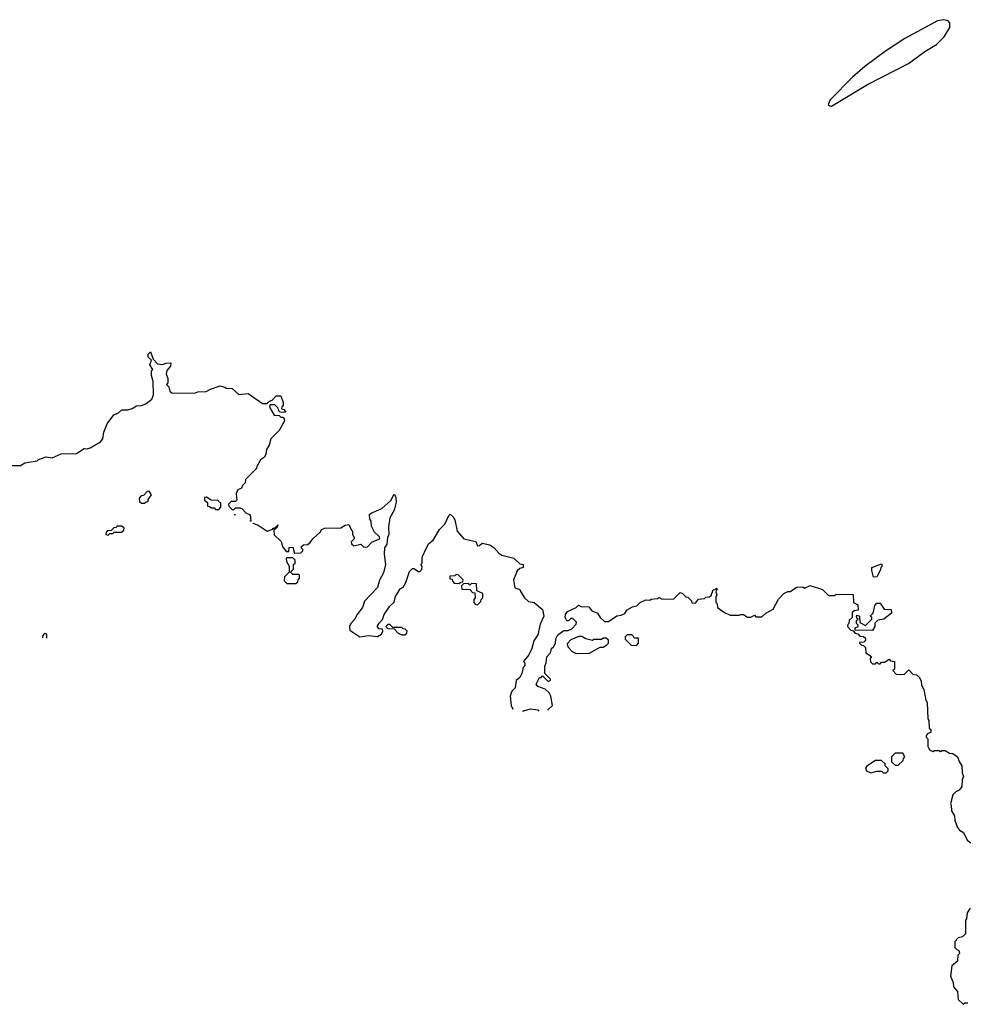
# Model space of a CAD drawing. Extents: x 2737311 to 2867920, y 875798 to 1012690.
# Tile 5 of 79: x 2785630 to 2791892, y 915110 to 921615. Entities that reach past the tile are written whole.
import ezdxf

# ---------------------------------------------------------------- set-up
doc = ezdxf.new("R2010")
doc.units = 0

msp = doc.modelspace()

# ---------------------------------------------------------------- linework, layer by layer
at = {"layer": '0CON20XD'}
for points in [[(2790995, 921044.5), (2791233.4, 921186.6), (2791503.6, 921326.4), (2791611.2, 921405), (2791688.1, 921451.9), (2791738.8, 921501.2), (2791777.2, 921562.8), (2791777.1, 921595), (2791765, 921606.7), (2791735, 921615.1), (2791695, 921608.1), (2791478.7, 921491.3), (2791352, 921408), (2791215, 921306.4), (2791133.9, 921236.1), (2790985.6, 921085), (2790972.5, 921055), (2790982.5, 921045), (2790995, 921044.5)], [(2785565, 918670), (2785635, 918670), (2785665, 918687.5), (2785745, 918700), (2785755, 918710), (2785805, 918726.2), (2785845, 918720), (2785905, 918746), (2786005, 918750), (2786055, 918782.5), (2786075, 918780), (2786095, 918786.2), (2786163, 918827), (2786180, 918845), (2786185, 918890), (2786207.5, 918945), (2786252.5, 919005), (2786282.5, 919017.5), (2786305, 919036.7), (2786345, 919036.7), (2786373.8, 919046.2), (2786402.5, 919065), (2786435, 919066.7), (2786463, 919077), (2786502.5, 919107.5), (2786514, 919136), (2786512.5, 919225), (2786500, 919265), (2786500, 919295), (2786510, 919305), (2786490, 919335), (2786500, 919365), (2786480, 919385), (2786480, 919405), (2786495, 919420), (2786511.7, 919371.7), (2786541.7, 919341.7), (2786575, 919337.5), (2786595, 919346.7), (2786628.3, 919348.3), (2786626.2, 919325), (2786601.7, 919298.3), (2786597.5, 919275), (2786610, 919245), (2786610, 919215), (2786600, 919205), (2786615, 919190), (2786621.7, 919161.7), (2786635, 919150), (2786785, 919147.5), (2786806.7, 919156.7), (2786861.7, 919158.3), (2786890, 919175), (2786954.1, 919195.9), (2786985, 919187.5), (2786995, 919180), (2787035, 919177.5), (2787078.3, 919138.3), (2787140, 919145), (2787235, 919080), (2787265, 919080), (2787280, 919095), (2787298.3, 919101.7), (2787325, 919130), (2787355, 919130), (2787370, 919085), (2787370, 919065), (2787361.7, 919058.3), (2787360, 919045), (2787375, 919040), (2787387, 919027), (2787385, 919020), (2787351.7, 919021.7), (2787341.7, 919031.7), (2787338.3, 919048.3), (2787315, 919070), (2787285, 919070), (2787280, 919055), (2787311.7, 919001.7), (2787345, 919000), (2787355, 918990), (2787368.3, 918988.3), (2787378.3, 918978.3), (2787380, 918965), (2787345, 918900), (2787290, 918845), (2787277.5, 918805), (2787260, 918775), (2787256.7, 918745), (2787246.7, 918725), (2787221.7, 918708.3), (2787196.7, 918663.3), (2787195, 918650), (2787121.7, 918578.3), (2787120, 918555), (2787101.7, 918538.3), (2787095, 918520), (2787071.7, 918508.3), (2787060, 918485), (2787065, 918440), (2787055, 918432.5), (2787028.3, 918431.7), (2787010, 918415), (2787011.7, 918401.7), (2787035, 918380), (2787045, 918380), (2787055, 918390), (2787085, 918390), (2787097.5, 918385), (2787125, 918356.7), (2787153.3, 918343.3), (2787158.3, 918301.7), (2787151.4, 918302.1)], [(2786455, 918420), (2786465, 918430), (2786478.3, 918431.7), (2786480, 918445), (2786500, 918475), (2786485, 918500), (2786471.7, 918498.3), (2786448.3, 918471.7), (2786431.7, 918468.3), (2786420, 918455), (2786421.7, 918431.7), (2786435, 918420), (2786455, 918420)], [(2787171.7, 918288.3), (2787205, 918276), (2787265, 918236.2), (2787301.7, 918248.3), (2787303.3, 918255), (2787313.3, 918256.7), (2787337, 918277), (2787325, 918253.3), (2787308.3, 918241.7), (2787311.7, 918211.7), (2787357.5, 918167.5), (2787366.7, 918135), (2787391.7, 918101.7), (2787408.3, 918101.7), (2787411.7, 918128.3), (2787435, 918130), (2787445, 918090), (2787488.3, 918091.7), (2787500, 918105), (2787500, 918115), (2787490, 918125), (2787492.5, 918135), (2787505, 918146.2), (2787531.7, 918148.3), (2787550, 918160), (2787567.5, 918185), (2787618.3, 918231.7), (2787625, 918247.5), (2787645, 918256.7), (2787751.7, 918258.3), (2787780, 918275), (2787805, 918280), (2787821.7, 918241.7), (2787830, 918235), (2787830, 918215), (2787840, 918195), (2787840, 918185), (2787820, 918165), (2787821.7, 918151.7), (2787838.3, 918138.3), (2787885, 918150), (2787905, 918130), (2787928.3, 918131.7), (2787960, 918165), (2788010, 918185), (2788008.3, 918198.3), (2787975, 918230), (2787955, 918270), (2787951.7, 918301.7), (2787943.3, 918315), (2787942.5, 918345), (2787952.5, 918355), (2788023.3, 918386.7), (2788081.7, 918438.3), (2788105, 918480), (2788115, 918460), (2788117, 918427), (2788103.8, 918375), (2788076.2, 918323.8), (2788067.5, 918265), (2788070, 918215), (2788060, 918195), (2788055, 918150), (2788040, 918125), (2788037.5, 918085), (2788047.5, 918015), (2788035, 917960), (2788008.3, 917911.7), (2787995, 917863.3), (2787907.5, 917772.5), (2787895, 917732.5), (2787857, 917683), (2787845, 917653.8), (2787817.5, 917625), (2787810, 917605), (2787811.7, 917581.7), (2787878.3, 917538.3), (2787935.9, 917545.9), (2787995, 917540), (2788020, 917555), (2788030, 917575), (2788028.3, 917588.3), (2788005, 917590), (2787993.3, 917605), (2788005, 917627.5), (2788028.3, 917651.7), (2788037.5, 917685), (2788075, 917740), (2788103.6, 917766.4), (2788114.3, 917805), (2788144, 917855), (2788163.6, 917866.4), (2788182.5, 917897.5), (2788205, 917970), (2788225, 917990), (2788235, 917990), (2788265, 917970), (2788275, 917970), (2788288.3, 917981.7), (2788290, 918005), (2788280, 918015), (2788290, 918025), (2788290, 918065), (2788317.5, 918125), (2788334.3, 918155), (2788362.5, 918177.5), (2788405, 918246.7), (2788438.8, 918281.2), (2788465, 918340), (2788475, 918347.5), (2788495, 918330), (2788505, 918310), (2788520, 918235), (2788565.9, 918185.9), (2788645, 918167.5), (2788655, 918140), (2788668.3, 918141.7), (2788685, 918156.7), (2788737.5, 918145), (2788765, 918126.2), (2788797.5, 918087.5), (2788815, 918077.5), (2788895, 918057.5), (2788935, 918020), (2788957.5, 918015), (2788957.5, 917995), (2788935, 917990), (2788917, 917973), (2788892.5, 917915), (2788901.7, 917861.7), (2788935, 917850), (2788938.3, 917838.3), (2788966.4, 917796.4), (2788991.7, 917771.7), (2789030, 917765), (2789085, 917717.5), (2789092.5, 917675), (2789068.3, 917621.7), (2789055, 917550), (2789028.3, 917511.7), (2789015, 917460), (2788995, 917420), (2788960, 917375), (2788967, 917367), (2788967, 917347), (2788957.5, 917335), (2788947.5, 917295), (2788935, 917270), (2788911.7, 917248.3), (2788905, 917200), (2788881.7, 917178.3), (2788870, 917145), (2788878, 917085), (2788889.3, 917059.3), (2788890.9, 917058)], [(2786945, 918380), (2786960, 918395), (2786960, 918420), (2786938.3, 918438.3), (2786895, 918440), (2786865, 918460), (2786851.7, 918458.3), (2786851.7, 918441.7), (2786870, 918425), (2786871.7, 918401.7), (2786885, 918400), (2786895, 918390), (2786915, 918390), (2786925, 918380), (2786945, 918380)], [(2787055.8, 918341), (2787053.3, 918343.3), (2787046.3, 918343)], [(2786215, 918210), (2786225, 918220), (2786245, 918220), (2786255, 918230), (2786301.7, 918228.3), (2786318.3, 918241.7), (2786320, 918255), (2786305, 918270), (2786275, 918270), (2786265, 918260), (2786251.7, 918258.3), (2786235, 918240), (2786211.7, 918238.3), (2786201.7, 918228.3), (2786200, 918215), (2786215, 918210)], [(2787455, 917890), (2787468.3, 917901.7), (2787470, 917915), (2787480, 917925), (2787480, 917945), (2787475, 917950), (2787435, 917950), (2787420, 917965), (2787440, 917985), (2787440, 918015), (2787450, 918025), (2787450, 918045), (2787435, 918060), (2787395, 918060), (2787390, 918055), (2787392.5, 918035), (2787410, 918005), (2787410, 917965), (2787380, 917935), (2787378.3, 917908.3), (2787395, 917890), (2787455, 917890)], [(2791273, 917933), (2791260, 917975), (2791260, 917995), (2791325, 918020), (2791330, 918005), (2791320, 917995), (2791316.7, 917975), (2791295, 917933.3), (2791273, 917933)], [(2788535, 917890), (2788545, 917900), (2788558.3, 917901.7), (2788560, 917915), (2788528.3, 917948.3), (2788515, 917950), (2788505, 917940), (2788471.7, 917938.3), (2788471.7, 917921.7), (2788488.3, 917918.3), (2788490, 917905), (2788501.7, 917891.7), (2788535, 917890)], [(2788655, 917750), (2788678.3, 917771.7), (2788680, 917785), (2788690, 917795), (2788690, 917825), (2788651.7, 917841.7), (2788648.3, 917888.3), (2788615, 917890), (2788605, 917880), (2788595, 917890), (2788561.7, 917888.3), (2788550, 917875), (2788551.7, 917851.7), (2788605, 917850), (2788621.7, 917831.7), (2788638.3, 917828.3), (2788640, 917795), (2788630, 917785), (2788630, 917765), (2788641.7, 917751.7), (2788655, 917750)], [(2789122.4, 917052.7), (2789123, 917057), (2789150, 917085), (2789140, 917145), (2789128.3, 917168.3), (2789103, 917193), (2789055, 917210), (2789043.3, 917225), (2789065, 917270), (2789075, 917270), (2789085, 917280), (2789121.7, 917241.7), (2789138.3, 917251.7), (2789138.3, 917258.3), (2789100, 917295), (2789100, 917345), (2789110, 917365), (2789113.3, 917405), (2789138.3, 917431.7), (2789145, 917460), (2789158.3, 917471.7), (2789170, 917495), (2789173.3, 917525), (2789185, 917550), (2789225, 917580), (2789255, 917580), (2789278.3, 917591.7), (2789308.3, 917621.7), (2789310, 917635), (2789285, 917660), (2789271.7, 917658.3), (2789257, 917643), (2789245, 917642.5), (2789233.8, 917665), (2789237.5, 917685), (2789250, 917705), (2789308.3, 917731.7), (2789323.6, 917746.4), (2789337.5, 917737.5), (2789390, 917735), (2789410, 917710), (2789447.5, 917695), (2789466.2, 917666.2), (2789495, 917640), (2789521.7, 917638.3), (2789575, 917676.7), (2789605, 917680), (2789628.3, 917691.7), (2789645, 917716.2), (2789680, 917735), (2789708.3, 917741.7), (2789730, 917765), (2789768.3, 917781.7), (2789795, 917780), (2789803.6, 917786.4), (2789845, 917790), (2789855, 917797.5), (2789875, 917787.5), (2789951.7, 917788.3), (2789995, 917830), (2790010, 917825), (2790031.7, 917801.7), (2790045, 917800), (2790070, 917775), (2790071.7, 917761.7), (2790095, 917760), (2790115, 917787.5), (2790155, 917790), (2790165, 917800), (2790188.3, 917801.7), (2790198.3, 917811.7), (2790211.7, 917848.3), (2790225, 917850), (2790235, 917860), (2790240, 917855), (2790230, 917835), (2790236.7, 917815), (2790230, 917805), (2790230, 917765), (2790240, 917755), (2790241.7, 917731.7), (2790287.5, 917697.5), (2790325, 917680), (2790385, 917680), (2790393.6, 917686.4), (2790413.6, 917686.4), (2790438.3, 917668.3), (2790461.7, 917668.3), (2790485, 917680), (2790495, 917670), (2790535, 917670), (2790560, 917695), (2790608.3, 917721.7), (2790645, 917787.5), (2790680, 917825), (2790705, 917837.5), (2790721.7, 917838.3), (2790765, 917866.7), (2790805, 917867.5), (2790815, 917860), (2790854.1, 917875.9), (2790935, 917850), (2790975, 917810), (2791015, 917810), (2791025, 917820), (2791138.3, 917818.3), (2791140, 917765), (2791168.3, 917748.3), (2791170, 917715), (2791145, 917710), (2791131.7, 917698.3), (2791130, 917665), (2791111.7, 917648.3), (2791110, 917625), (2791101.7, 917618.3), (2791100, 917605), (2791121.7, 917581.7), (2791138.3, 917578.3), (2791151.7, 917561.7), (2791168.3, 917558.3), (2791181.7, 917541.7), (2791205, 917540), (2791218.3, 917528.3), (2791220, 917515), (2791208.3, 917501.7), (2791180, 917500), (2791180, 917495), (2791191.7, 917481.7), (2791205, 917480), (2791218.3, 917468.3), (2791221.7, 917431.7), (2791258.3, 917408.3), (2791250, 917395), (2791251.7, 917371.7), (2791265, 917360), (2791285, 917360), (2791295, 917370), (2791305, 917360), (2791315, 917360), (2791325, 917370), (2791345, 917370), (2791375, 917390), (2791385, 917380), (2791410, 917375), (2791410, 917325), (2791400, 917315), (2791421.7, 917291.7), (2791475, 917290), (2791505, 917320), (2791531.7, 917291.7), (2791557, 917287), (2791575, 917270), (2791586.7, 917245), (2791588.3, 917218.3), (2791605, 917190), (2791618.3, 917118.3), (2791626.7, 917105), (2791630, 916995), (2791637.5, 916985), (2791640, 916935), (2791650, 916925), (2791650, 916905), (2791631.7, 916898.3), (2791620, 916885), (2791620, 916875), (2791630, 916865), (2791630, 916815), (2791641.7, 916791.7), (2791665, 916780), (2791675, 916786.7), (2791705, 916786.7), (2791715, 916780), (2791725, 916787.5), (2791745, 916787.5), (2791775, 916770), (2791797, 916767), (2791827.5, 916745), (2791837.5, 916715), (2791856.7, 916685), (2791858.3, 916638.3), (2791867.5, 916615), (2791857.5, 916592.5), (2791855, 916550), (2791837.5, 916525), (2791816.2, 916513.8), (2791797, 916493), (2791780, 916435), (2791786.2, 916425), (2791788.3, 916388.3), (2791807.5, 916355), (2791810, 916325), (2791827.5, 916277.5), (2791840, 916260), (2791866.7, 916245), (2791890, 916195), (2791915, 916177.5)], [(2791265, 917580), (2791151.7, 917581.7), (2791151.7, 917598.3), (2791170, 917605), (2791170, 917615), (2791160, 917625), (2791160, 917645), (2791170, 917655), (2791161.7, 917661.7), (2791160, 917675), (2791165, 917680), (2791180, 917675), (2791181.7, 917631.7), (2791218.3, 917611.7), (2791260, 917655), (2791260, 917665), (2791250, 917675), (2791270, 917695), (2791280, 917745), (2791295, 917760), (2791315, 917760), (2791341.7, 917721.7), (2791388.3, 917718.3), (2791390, 917695), (2791340, 917655), (2791301.7, 917648.3), (2791281.7, 917628.3), (2791280, 917605), (2791265, 917580)], [(2788175, 917550), (2788188.3, 917561.7), (2788190, 917575), (2788178.3, 917588.3), (2788165, 917590), (2788155, 917600), (2788095, 917600), (2788075, 917620), (2788061.7, 917618.3), (2788050, 917605), (2788063, 917593), (2788105, 917590), (2788131.7, 917561.7), (2788155, 917550), (2788175, 917550)], [(2785810, 917529.9), (2785810, 917555), (2785795, 917560), (2785780, 917545), (2785780, 917531.6)], [(2789308.3, 917428.3), (2789395, 917430), (2789465, 917470), (2789485, 917470), (2789508.3, 917481.7), (2789520, 917495), (2789520, 917515), (2789505, 917530), (2789485, 917530), (2789475, 917520), (2789425, 917520), (2789415, 917512.5), (2789370, 917525), (2789345, 917540), (2789325, 917540), (2789271.7, 917518.3), (2789248.3, 917491.7), (2789251.7, 917471.7), (2789281.7, 917441.7), (2789308.3, 917428.3)], [(2789705, 917480), (2789720, 917495), (2789718.3, 917528.3), (2789695, 917530), (2789675, 917550), (2789645, 917550), (2789631.7, 917538.3), (2789631.7, 917521.7), (2789671.7, 917481.7), (2789705, 917480)], [(2788951.7, 917049.5), (2788960.7, 917049), (2789005, 917062.5), (2789055, 917056.2), (2789063.4, 917046.1)], [(2791355, 916640), (2791368.3, 916651.7), (2791370, 916665), (2791350, 916685), (2791348.3, 916698.3), (2791325, 916720), (2791285, 916720), (2791227, 916683), (2791218.3, 916671.7), (2791225, 916652.5), (2791255, 916640), (2791295, 916650), (2791325, 916650), (2791335, 916640), (2791355, 916640)], [(2791435, 916690), (2791468.3, 916721.7), (2791470, 916735), (2791480, 916745), (2791465, 916770), (2791415, 916770), (2791390, 916745), (2791391.7, 916711.7), (2791415, 916690), (2791435, 916690)], [(2791910, 915745), (2791890, 915715), (2791887.5, 915675), (2791880, 915665), (2791880, 915575), (2791860, 915555), (2791831.7, 915548.3), (2791810, 915525), (2791810, 915485), (2791821.7, 915471.7), (2791836.4, 915466.4), (2791840, 915445), (2791830, 915435), (2791827.5, 915395), (2791790, 915365), (2791780, 915295), (2791797.5, 915255), (2791800, 915225), (2791827.5, 915195), (2791831.7, 915141.7), (2791865, 915110), (2791875, 915120), (2791895, 915120)]]:
    msp.add_lwpolyline(points, dxfattribs=at)

doc.saveas('drawing.dxf')
